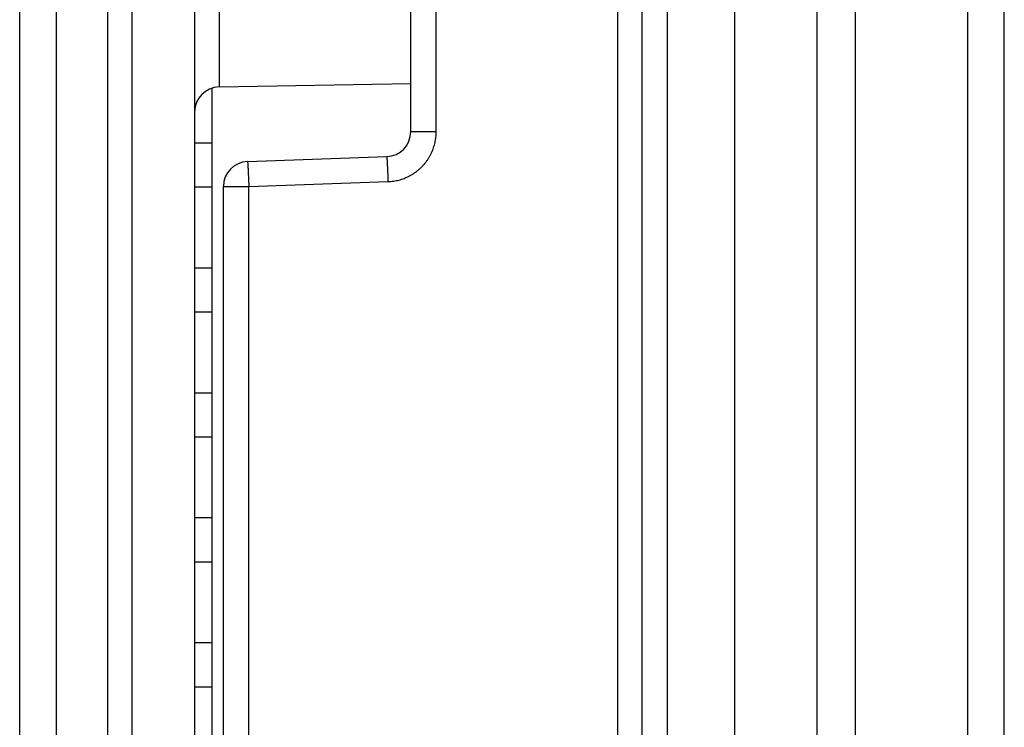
# Model space of a CAD drawing. Header units: inches. Extents: x 0 to 22, y 0 to 17.
# Tile 9 of 53: x 4.033 to 4.821, y 11.191 to 11.757. Entities that reach past the tile are written whole.
import ezdxf

# ---------------------------------------------------------------- set-up
doc = ezdxf.new("R2010")
doc.units = ezdxf.units.IN
doc.header["$LTSCALE"] = 1.21
doc.header["$MEASUREMENT"] = 0
doc.layers.get('0').update_dxf_attribs({"linetype": 'CONTINUOUS'})

msp = doc.modelspace()

# ---------------------------------------------------------------- linework, layer by layer
at = {"color": 7, "linetype": 'CONTINUOUS'}
for p, q in [((4.03289, 7.43579), (4.03289, 13.37959)), ((4.82089, 7.43531), (4.82089, 13.38008)), ((4.06237, 8.33037), (4.06237, 12.27001)), ((4.12289, 8.3465), (4.12289, 12.25388)), ((4.17289, 12.25388), (4.17289, 8.3465)), ((4.55146, 9.24552), (4.55146, 12.21784)), ((4.60489, 12.21831), (4.60489, 9.15105)), ((4.67089, 12.21888), (4.67089, 8.3815)), ((4.70142, 12.21915), (4.70142, 8.38123)), ((4.36624, 11.66774), (4.36624, 12.14607)), ((4.51124, 12.14353), (4.51124, 8.45685)), ((4.34589, 11.66776), (4.34589, 12.12607)), ((4.53089, 12.12354), (4.53089, 8.47685)), ((4.19254, 11.99686), (4.19254, 11.70352)), ((4.10324, 11.82988), (4.10324, 8.77051)), ((4.18689, 9.0408), (4.18689, 11.70259)), ((4.19254, 11.70352), (4.34589, 11.7062)), ((4.34589, 11.66774), (4.36624, 11.66774)), ((4.17289, 11.65891), (4.18689, 11.65891)), ((4.21519, 11.64387), (4.32659, 11.64776)), ((4.17289, 11.62348), (4.18689, 11.62348)), ((4.19589, 8.97651), (4.19589, 11.62388)), ((4.19589, 11.62388), (4.21624, 11.62388)), ((4.21624, 11.62388), (4.32764, 11.62777)), ((4.21624, 8.97651), (4.21624, 11.62388)), ((4.17289, 11.55891), (4.18689, 11.55891)), ((4.17289, 11.52348), (4.18689, 11.52348)), ((4.17289, 11.45891), (4.18689, 11.45891)), ((4.17289, 11.42348), (4.18689, 11.42348)), ((4.17289, 11.35891), (4.18689, 11.35891)), ((4.17289, 11.32348), (4.18689, 11.32348)), ((4.17289, 11.25891), (4.18689, 11.25891)), ((4.17289, 11.22348), (4.18689, 11.22348))]:
    msp.add_line(p, q, dxfattribs=at)
for centre, start, end in [((4.19289, 11.68352), 91, 180), ((4.32589, 11.66774), 272, 0.04241), ((4.21589, 11.62388), 92, 180)]:
    msp.add_arc(centre, 0.02, start, end, dxfattribs=at)
for points, knots in [([(4.79139, 12.21993), (4.79139, 11.80441), (4.79143, 10.94011), (4.79141, 9.66028), (4.79141, 8.79598), (4.79141, 8.38045)], [0, 0, 0, 0, 0.324674, 0.675326, 1, 1, 1, 1]), ([(4.32764, 11.62777), (4.32836, 11.62779), (4.32982, 11.62788), (4.332, 11.62814), (4.33416, 11.62852), (4.3363, 11.62901), (4.33841, 11.62962), (4.34048, 11.63034), (4.34251, 11.63118), (4.34449, 11.63213), (4.34642, 11.63319), (4.34829, 11.63435), (4.35009, 11.6356), (4.35181, 11.63696), (4.35346, 11.63841), (4.35503, 11.63994), (4.35651, 11.64156), (4.3579, 11.64326), (4.35919, 11.64503), (4.36039, 11.64687), (4.36148, 11.64878), (4.36247, 11.65074), (4.36335, 11.65276), (4.36412, 11.65482), (4.36477, 11.65691), (4.3653, 11.65904), (4.36572, 11.66119), (4.36602, 11.66337), (4.3662, 11.66555), (4.36624, 11.66701), (4.36624, 11.66774)], [0, 0, 0, 0, 0.035578, 0.07126, 0.107002, 0.142756, 0.178478, 0.214161, 0.24987, 0.285647, 0.321446, 0.357199, 0.392898, 0.42858, 0.464272, 0.499983, 0.535714, 0.571436, 0.607122, 0.642802, 0.678536, 0.714334, 0.750124, 0.785849, 0.82154, 0.857244, 0.892967, 0.928684, 0.96437, 1, 1, 1, 1]), ([(4.32659, 11.64776), (4.32661, 11.64776), (4.32662, 11.64767), (4.32665, 11.64757), (4.32668, 11.64734), (4.32671, 11.64705), (4.32674, 11.64667), (4.32678, 11.64621), (4.32682, 11.64567), (4.32686, 11.64506), (4.3269, 11.64437), (4.32695, 11.64361), (4.32699, 11.64278), (4.32704, 11.64189), (4.32709, 11.64093), (4.32714, 11.63992), (4.32719, 11.63886), (4.32724, 11.63775), (4.32729, 11.6366), (4.32734, 11.63541), (4.32739, 11.63419), (4.32744, 11.63294), (4.32749, 11.63166), (4.32754, 11.63037), (4.32759, 11.62907), (4.32762, 11.6282), (4.32764, 11.62777)], [0, 0, 0, 0, 0.002425, 0.008935, 0.019648, 0.034542, 0.053559, 0.076622, 0.103635, 0.134482, 0.169033, 0.20714, 0.24864, 0.293356, 0.341095, 0.391655, 0.444819, 0.500358, 0.558035, 0.617603, 0.678806, 0.741383, 0.805066, 0.869581, 0.934652, 1, 1, 1, 1]), ([(4.21519, 11.64387), (4.21521, 11.64387), (4.21523, 11.64378), (4.21525, 11.64368), (4.21528, 11.64345), (4.21531, 11.64316), (4.21535, 11.64278), (4.21538, 11.64232), (4.21542, 11.64178), (4.21546, 11.64117), (4.21551, 11.64048), (4.21555, 11.63972), (4.2156, 11.63889), (4.21565, 11.638), (4.21569, 11.63704), (4.21574, 11.63603), (4.21579, 11.63497), (4.21585, 11.63386), (4.2159, 11.63271), (4.21595, 11.63152), (4.216, 11.6303), (4.21605, 11.62905), (4.2161, 11.62777), (4.21615, 11.62648), (4.21619, 11.62518), (4.21623, 11.62431), (4.21624, 11.62388)], [0, 0, 0, 0, 0.002417, 0.00891, 0.019605, 0.034487, 0.053498, 0.076552, 0.103557, 0.134398, 0.168946, 0.207051, 0.24855, 0.293267, 0.341008, 0.391571, 0.444739, 0.500284, 0.557968, 0.617544, 0.678756, 0.741342, 0.805034, 0.86956, 0.934641, 1, 1, 1, 1])]:
    msp.add_open_spline(points, degree=3, knots=knots, dxfattribs=at)

doc.saveas('drawing.dxf')
